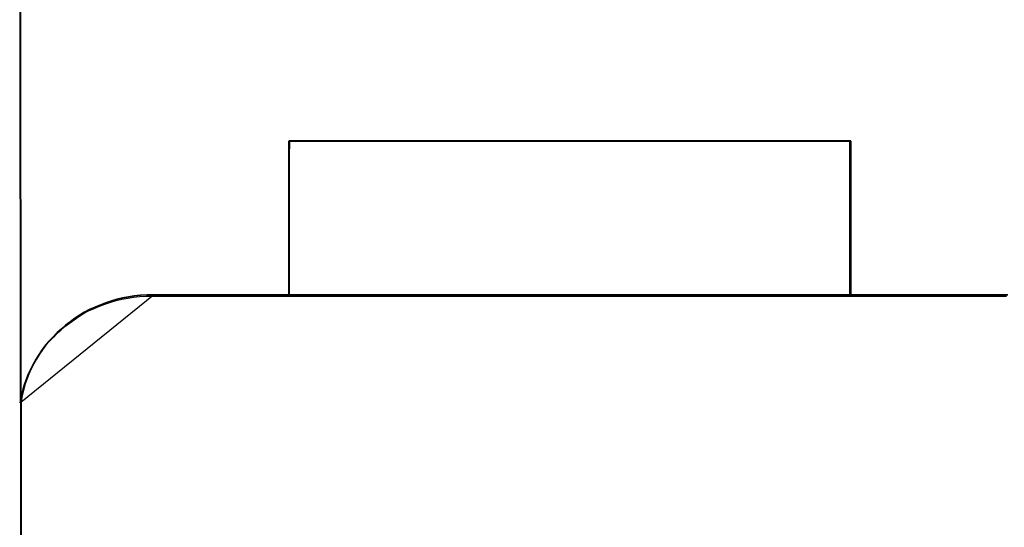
# Model space of a CAD drawing. Header units: millimetres. Extents: x 18084 to 52399, y 38174 to 56392.
# Tile 216 of 250: x 26214.85 to 26230.78, y 53692.51 to 53700.72. Entities that reach past the tile are written whole.
import ezdxf

# ---------------------------------------------------------------- set-up
doc = ezdxf.new("R2010")
doc.units = ezdxf.units.MM
doc.header["$LTSCALE"] = 100
doc.layers.add('45', color=7, linetype='Continuous')

msp = doc.modelspace()

# ---------------------------------------------------------------- linework, layer by layer
at = {"layer": '45', "color": 59}
for p, q in [((26214.866, 53694.561), (26214.849, 53712.777)), ((26214.849, 53712.777), (26214.866, 53694.561)), ((26214.866, 53694.561), (26214.849, 53712.777)), ((26214.849, 53712.777), (26214.866, 53694.561)), ((26217, 53696.273), (26230.838, 53696.273)), ((26230.838, 53696.273), (26217, 53696.273)), ((26217, 53696.273), (26217, 53696.273)), ((26217, 53696.273), (26230.838, 53696.273)), ((26230.838, 53696.273), (26217, 53696.273)), ((26217, 53696.273), (26217, 53696.273)), ((26214.866, 53694.585), (26214.893, 53629.754)), ((26214.893, 53629.754), (26214.866, 53694.585)), ((26214.866, 53694.585), (26214.866, 53694.585)), ((26214.866, 53694.585), (26214.893, 53629.754)), ((26214.893, 53629.754), (26214.866, 53694.585)), ((26214.866, 53694.585), (26214.866, 53694.585)), ((26214.866, 53694.561), (26214.866, 53694.561)), ((26214.866, 53694.561), (26214.866, 53694.561))]:
    msp.add_line(p, q, dxfattribs=at)
at = {"layer": '45', "color": 7}
for p, q in [((26214.849, 53708.749), (26214.854, 53694.561)), ((26214.849, 53708.749), (26214.854, 53694.561)), ((26219.204, 53698.499), (26219.204, 53698.764)), ((26219.204, 53698.764), (26219.204, 53698.499)), ((26219.209, 53698.764), (26219.204, 53698.51)), ((26219.204, 53698.499), (26219.204, 53698.764)), ((26219.204, 53698.764), (26219.204, 53698.499)), ((26219.209, 53698.764), (26219.204, 53698.51)), ((26219.209, 53698.764), (26228.301, 53698.764)), ((26228.301, 53698.764), (26219.209, 53698.764)), ((26219.209, 53698.764), (26219.209, 53698.764)), ((26228.301, 53698.764), (26219.209, 53698.764)), ((26219.209, 53698.764), (26228.301, 53698.764)), ((26228.301, 53698.764), (26219.209, 53698.764)), ((26219.209, 53698.764), (26219.209, 53698.764)), ((26228.301, 53698.764), (26219.209, 53698.764)), ((26219.214, 53698.759), (26219.209, 53698.506)), ((26219.214, 53698.759), (26219.209, 53698.506)), ((26219.212, 53698.502), (26219.218, 53698.755)), ((26219.212, 53698.502), (26219.218, 53698.755)), ((26228.297, 53698.759), (26219.214, 53698.759)), ((26228.297, 53698.759), (26219.214, 53698.759)), ((26219.218, 53698.755), (26228.299, 53698.755)), ((26219.218, 53698.755), (26228.299, 53698.755)), ((26228.284, 53696.251), (26228.284, 53698.764)), ((26228.284, 53698.764), (26228.284, 53696.251)), ((26228.284, 53696.251), (26228.284, 53698.764)), ((26228.284, 53698.764), (26228.284, 53696.251)), ((26228.291, 53696.255), (26228.297, 53698.759)), ((26228.291, 53696.255), (26228.297, 53698.759)), ((26228.296, 53696.251), (26228.301, 53698.764)), ((26228.296, 53696.251), (26228.301, 53698.764)), ((26228.297, 53698.759), (26228.297, 53698.759)), ((26228.297, 53698.759), (26228.297, 53698.759)), ((26228.299, 53698.755), (26228.299, 53696.251)), ((26228.299, 53698.755), (26228.299, 53696.251)), ((26228.301, 53698.764), (26228.301, 53698.764)), ((26228.301, 53698.764), (26228.301, 53698.764)), ((26219.204, 53696.251), (26219.204, 53698.511)), ((26219.204, 53698.511), (26219.204, 53696.251)), ((26219.204, 53696.251), (26219.204, 53698.511)), ((26219.204, 53698.511), (26219.204, 53696.251)), ((26219.204, 53698.51), (26219.204, 53696.251)), ((26219.204, 53698.51), (26219.204, 53696.251)), ((26219.204, 53698.499), (26219.204, 53698.499)), ((26219.204, 53698.499), (26219.204, 53698.499)), ((26219.209, 53698.506), (26219.209, 53696.255)), ((26219.209, 53698.506), (26219.209, 53696.255)), ((26219.212, 53696.251), (26219.212, 53698.502)), ((26219.212, 53696.251), (26219.212, 53698.502)), ((26214.866, 53694.538), (26217.013, 53696.273)), ((26214.866, 53694.538), (26217.013, 53696.273)), ((26216.321, 53696.152), (26216.408, 53696.179)), ((26216.321, 53696.152), (26216.408, 53696.179)), ((26216.42, 53696.201), (26216.333, 53696.174)), ((26216.42, 53696.201), (26216.333, 53696.174)), ((26216.424, 53696.196), (26216.337, 53696.169)), ((26216.424, 53696.196), (26216.337, 53696.169)), ((26216.428, 53696.201), (26216.341, 53696.173)), ((26216.428, 53696.201), (26216.341, 53696.173)), ((26216.408, 53696.179), (26216.501, 53696.201)), ((26216.408, 53696.179), (26216.501, 53696.201)), ((26216.513, 53696.223), (26216.42, 53696.201)), ((26216.513, 53696.223), (26216.42, 53696.201)), ((26216.517, 53696.218), (26216.424, 53696.196)), ((26216.517, 53696.218), (26216.424, 53696.196)), ((26216.521, 53696.223), (26216.428, 53696.201)), ((26216.521, 53696.223), (26216.428, 53696.201)), ((26216.501, 53696.201), (26216.599, 53696.218)), ((26216.501, 53696.201), (26216.599, 53696.218)), ((26216.61, 53696.24), (26216.513, 53696.223)), ((26216.61, 53696.24), (26216.513, 53696.223)), ((26216.614, 53696.235), (26216.517, 53696.218)), ((26216.614, 53696.235), (26216.517, 53696.218)), ((26216.619, 53696.24), (26216.521, 53696.223)), ((26216.619, 53696.24), (26216.521, 53696.223)), ((26216.599, 53696.218), (26216.691, 53696.234)), ((26216.599, 53696.218), (26216.691, 53696.234)), ((26216.703, 53696.256), (26216.61, 53696.24)), ((26216.703, 53696.256), (26216.61, 53696.24)), ((26216.707, 53696.251), (26216.614, 53696.235)), ((26216.707, 53696.251), (26216.614, 53696.235)), ((26216.712, 53696.256), (26216.619, 53696.24)), ((26216.712, 53696.256), (26216.619, 53696.24)), ((26216.691, 53696.234), (26216.789, 53696.245)), ((26216.691, 53696.234), (26216.789, 53696.245)), ((26216.801, 53696.267), (26216.703, 53696.256)), ((26216.801, 53696.267), (26216.703, 53696.256)), ((26216.805, 53696.262), (26216.707, 53696.251)), ((26216.805, 53696.262), (26216.707, 53696.251)), ((26216.81, 53696.267), (26216.712, 53696.256)), ((26216.81, 53696.267), (26216.712, 53696.256)), ((26216.789, 53696.245), (26216.897, 53696.251)), ((26216.789, 53696.245), (26216.897, 53696.251)), ((26216.909, 53696.273), (26216.801, 53696.267)), ((26216.909, 53696.273), (26216.801, 53696.267)), ((26216.913, 53696.268), (26216.805, 53696.262)), ((26216.913, 53696.268), (26216.805, 53696.262)), ((26216.92, 53696.273), (26216.81, 53696.267)), ((26216.92, 53696.273), (26216.81, 53696.267)), ((26216.897, 53696.251), (26216.99, 53696.251)), ((26216.897, 53696.251), (26216.99, 53696.251)), ((26217.002, 53696.273), (26216.909, 53696.273)), ((26217.002, 53696.273), (26216.909, 53696.273)), ((26217.006, 53696.268), (26216.913, 53696.268)), ((26217.006, 53696.268), (26216.913, 53696.268)), ((26217.013, 53696.273), (26216.92, 53696.273)), ((26217.013, 53696.273), (26216.92, 53696.273)), ((26216.99, 53696.251), (26219.212, 53696.251)), ((26216.99, 53696.251), (26219.212, 53696.251)), ((26219.224, 53696.273), (26217.002, 53696.273)), ((26219.224, 53696.273), (26217.002, 53696.273)), ((26219.227, 53696.268), (26217.006, 53696.268)), ((26219.227, 53696.268), (26217.006, 53696.268)), ((26217.013, 53696.273), (26217.013, 53696.273)), ((26217.013, 53696.273), (26217.013, 53696.273)), ((26219.204, 53696.251), (26219.204, 53696.251)), ((26219.204, 53696.251), (26228.296, 53696.251)), ((26219.204, 53696.251), (26219.204, 53696.251)), ((26219.204, 53696.251), (26228.296, 53696.251)), ((26219.209, 53696.255), (26228.291, 53696.255)), ((26219.209, 53696.255), (26228.291, 53696.255)), ((26228.316, 53696.273), (26219.224, 53696.273)), ((26228.316, 53696.273), (26219.224, 53696.273)), ((26228.313, 53696.268), (26219.227, 53696.268)), ((26228.313, 53696.268), (26219.227, 53696.268)), ((26228.284, 53696.251), (26228.284, 53696.251)), ((26228.284, 53696.251), (26228.284, 53696.251)), ((26228.299, 53696.251), (26230.82, 53696.251)), ((26228.299, 53696.251), (26230.82, 53696.251)), ((26230.834, 53696.268), (26228.313, 53696.268)), ((26230.834, 53696.268), (26228.313, 53696.268)), ((26230.837, 53696.273), (26228.316, 53696.273)), ((26230.837, 53696.273), (26228.316, 53696.273)), ((26215.975, 53696.036), (26215.893, 53695.992)), ((26215.975, 53696.036), (26215.893, 53695.992)), ((26215.98, 53696.035), (26215.898, 53695.99)), ((26215.98, 53696.035), (26215.898, 53695.99)), ((26215.979, 53696.031), (26215.898, 53695.987)), ((26215.979, 53696.031), (26215.898, 53695.987)), ((26215.963, 53696.014), (26216.055, 53696.053)), ((26215.963, 53696.014), (26216.055, 53696.053)), ((26216.067, 53696.075), (26215.975, 53696.036)), ((26216.067, 53696.075), (26215.975, 53696.036)), ((26216.071, 53696.07), (26215.979, 53696.031)), ((26216.071, 53696.07), (26215.979, 53696.031)), ((26216.073, 53696.073), (26215.98, 53696.035)), ((26216.073, 53696.073), (26215.98, 53696.035)), ((26216.055, 53696.053), (26216.142, 53696.091)), ((26216.055, 53696.053), (26216.142, 53696.091)), ((26216.154, 53696.113), (26216.067, 53696.075)), ((26216.154, 53696.113), (26216.067, 53696.075)), ((26216.158, 53696.108), (26216.071, 53696.07)), ((26216.158, 53696.108), (26216.071, 53696.07)), ((26216.16, 53696.112), (26216.073, 53696.073)), ((26216.16, 53696.112), (26216.073, 53696.073)), ((26216.142, 53696.091), (26216.224, 53696.124)), ((26216.142, 53696.091), (26216.224, 53696.124)), ((26216.235, 53696.146), (26216.154, 53696.113)), ((26216.235, 53696.146), (26216.154, 53696.113)), ((26216.24, 53696.141), (26216.158, 53696.108)), ((26216.24, 53696.141), (26216.158, 53696.108)), ((26216.242, 53696.145), (26216.16, 53696.112)), ((26216.242, 53696.145), (26216.16, 53696.112)), ((26216.224, 53696.124), (26216.321, 53696.152)), ((26216.224, 53696.124), (26216.321, 53696.152)), ((26216.333, 53696.174), (26216.235, 53696.146)), ((26216.333, 53696.174), (26216.235, 53696.146)), ((26216.337, 53696.169), (26216.24, 53696.141)), ((26216.337, 53696.169), (26216.24, 53696.141)), ((26216.341, 53696.173), (26216.242, 53696.145)), ((26216.341, 53696.173), (26216.242, 53696.145)), ((26215.653, 53695.816), (26215.729, 53695.871)), ((26215.653, 53695.816), (26215.729, 53695.871)), ((26215.741, 53695.893), (26215.665, 53695.838)), ((26215.741, 53695.893), (26215.665, 53695.838)), ((26215.745, 53695.89), (26215.669, 53695.835)), ((26215.745, 53695.89), (26215.669, 53695.835)), ((26215.745, 53695.888), (26215.669, 53695.833)), ((26215.745, 53695.888), (26215.669, 53695.833)), ((26215.729, 53695.871), (26215.805, 53695.921)), ((26215.729, 53695.871), (26215.805, 53695.921)), ((26215.817, 53695.943), (26215.741, 53695.893)), ((26215.817, 53695.943), (26215.741, 53695.893)), ((26215.822, 53695.94), (26215.745, 53695.89)), ((26215.822, 53695.94), (26215.745, 53695.89)), ((26215.821, 53695.938), (26215.745, 53695.888)), ((26215.821, 53695.938), (26215.745, 53695.888)), ((26215.805, 53695.921), (26215.881, 53695.97)), ((26215.805, 53695.921), (26215.881, 53695.97)), ((26215.893, 53695.992), (26215.817, 53695.943)), ((26215.893, 53695.992), (26215.817, 53695.943)), ((26215.898, 53695.987), (26215.821, 53695.938)), ((26215.898, 53695.987), (26215.821, 53695.938)), ((26215.898, 53695.99), (26215.822, 53695.94)), ((26215.898, 53695.99), (26215.822, 53695.94)), ((26215.881, 53695.97), (26215.963, 53696.014)), ((26215.881, 53695.97), (26215.963, 53696.014)), ((26215.441, 53695.64), (26215.512, 53695.701)), ((26215.441, 53695.64), (26215.512, 53695.701)), ((26215.524, 53695.723), (26215.453, 53695.662)), ((26215.524, 53695.723), (26215.453, 53695.662)), ((26215.527, 53695.719), (26215.456, 53695.658)), ((26215.527, 53695.719), (26215.456, 53695.658)), ((26215.528, 53695.718), (26215.458, 53695.657)), ((26215.528, 53695.718), (26215.458, 53695.657)), ((26215.512, 53695.701), (26215.577, 53695.761)), ((26215.512, 53695.701), (26215.577, 53695.761)), ((26215.589, 53695.783), (26215.524, 53695.723)), ((26215.589, 53695.783), (26215.524, 53695.723)), ((26215.592, 53695.78), (26215.527, 53695.719)), ((26215.592, 53695.78), (26215.527, 53695.719)), ((26215.593, 53695.778), (26215.528, 53695.718)), ((26215.593, 53695.778), (26215.528, 53695.718)), ((26215.577, 53695.761), (26215.653, 53695.816)), ((26215.577, 53695.761), (26215.653, 53695.816)), ((26215.665, 53695.838), (26215.589, 53695.783)), ((26215.665, 53695.838), (26215.589, 53695.783)), ((26215.669, 53695.835), (26215.592, 53695.78)), ((26215.669, 53695.835), (26215.592, 53695.78)), ((26215.669, 53695.833), (26215.593, 53695.778)), ((26215.669, 53695.833), (26215.593, 53695.778)), ((26215.316, 53695.508), (26215.381, 53695.574)), ((26215.316, 53695.508), (26215.381, 53695.574)), ((26215.393, 53695.596), (26215.328, 53695.53)), ((26215.393, 53695.596), (26215.328, 53695.53)), ((26215.396, 53695.591), (26215.33, 53695.525)), ((26215.396, 53695.591), (26215.33, 53695.525)), ((26215.398, 53695.591), (26215.333, 53695.525)), ((26215.398, 53695.591), (26215.333, 53695.525)), ((26215.381, 53695.574), (26215.441, 53695.64)), ((26215.381, 53695.574), (26215.441, 53695.64)), ((26215.453, 53695.662), (26215.393, 53695.596)), ((26215.453, 53695.662), (26215.393, 53695.596)), ((26215.456, 53695.658), (26215.396, 53695.591)), ((26215.456, 53695.658), (26215.396, 53695.591)), ((26215.458, 53695.657), (26215.398, 53695.591)), ((26215.458, 53695.657), (26215.398, 53695.591)), ((26215.214, 53695.387), (26215.165, 53695.315)), ((26215.214, 53695.387), (26215.165, 53695.315)), ((26215.216, 53695.381), (26215.166, 53695.309)), ((26215.216, 53695.381), (26215.166, 53695.309)), ((26215.219, 53695.382), (26215.17, 53695.311)), ((26215.219, 53695.382), (26215.17, 53695.311)), ((26215.202, 53695.365), (26215.256, 53695.442)), ((26215.202, 53695.365), (26215.256, 53695.442)), ((26215.268, 53695.464), (26215.214, 53695.387)), ((26215.268, 53695.464), (26215.214, 53695.387)), ((26215.27, 53695.458), (26215.216, 53695.381)), ((26215.27, 53695.458), (26215.216, 53695.381)), ((26215.273, 53695.459), (26215.219, 53695.382)), ((26215.273, 53695.459), (26215.219, 53695.382)), ((26215.256, 53695.442), (26215.316, 53695.508)), ((26215.256, 53695.442), (26215.316, 53695.508)), ((26215.328, 53695.53), (26215.268, 53695.464)), ((26215.328, 53695.53), (26215.268, 53695.464)), ((26215.33, 53695.525), (26215.27, 53695.458)), ((26215.33, 53695.525), (26215.27, 53695.458)), ((26215.333, 53695.525), (26215.273, 53695.459)), ((26215.333, 53695.525), (26215.273, 53695.459)), ((26215.116, 53695.238), (26215.073, 53695.161)), ((26215.116, 53695.238), (26215.073, 53695.161)), ((26215.117, 53695.231), (26215.074, 53695.153)), ((26215.117, 53695.231), (26215.074, 53695.153)), ((26215.121, 53695.234), (26215.077, 53695.157)), ((26215.121, 53695.234), (26215.077, 53695.157)), ((26215.104, 53695.216), (26215.153, 53695.293)), ((26215.104, 53695.216), (26215.153, 53695.293)), ((26215.165, 53695.315), (26215.116, 53695.238)), ((26215.165, 53695.315), (26215.116, 53695.238)), ((26215.166, 53695.309), (26215.117, 53695.231)), ((26215.166, 53695.309), (26215.117, 53695.231)), ((26215.17, 53695.311), (26215.121, 53695.234)), ((26215.17, 53695.311), (26215.121, 53695.234)), ((26215.153, 53695.293), (26215.202, 53695.365)), ((26215.153, 53695.293), (26215.202, 53695.365)), ((26215.029, 53695.079), (26214.991, 53694.996)), ((26215.029, 53695.079), (26214.991, 53694.996)), ((26215.03, 53695.07), (26214.992, 53694.987)), ((26215.03, 53695.07), (26214.992, 53694.987)), ((26215.034, 53695.074), (26214.996, 53694.992)), ((26215.034, 53695.074), (26214.996, 53694.992)), ((26215.017, 53695.057), (26215.061, 53695.139)), ((26215.017, 53695.057), (26215.061, 53695.139)), ((26215.073, 53695.161), (26215.029, 53695.079)), ((26215.073, 53695.161), (26215.029, 53695.079)), ((26215.074, 53695.153), (26215.03, 53695.07)), ((26215.074, 53695.153), (26215.03, 53695.07)), ((26215.077, 53695.157), (26215.034, 53695.074)), ((26215.077, 53695.157), (26215.034, 53695.074)), ((26215.061, 53695.139), (26215.104, 53695.216)), ((26215.061, 53695.139), (26215.104, 53695.216)), ((26214.958, 53694.908), (26214.926, 53694.82)), ((26214.958, 53694.908), (26214.926, 53694.82)), ((26214.963, 53694.904), (26214.931, 53694.816)), ((26214.963, 53694.904), (26214.931, 53694.816)), ((26214.946, 53694.886), (26214.979, 53694.974)), ((26214.946, 53694.886), (26214.979, 53694.974)), ((26214.991, 53694.996), (26214.958, 53694.908)), ((26214.991, 53694.996), (26214.958, 53694.908)), ((26214.992, 53694.987), (26214.959, 53694.898)), ((26214.992, 53694.987), (26214.959, 53694.898)), ((26214.996, 53694.992), (26214.963, 53694.904)), ((26214.996, 53694.992), (26214.963, 53694.904)), ((26214.979, 53694.974), (26215.017, 53695.057)), ((26214.979, 53694.974), (26215.017, 53695.057)), ((26214.892, 53694.71), (26214.914, 53694.798)), ((26214.892, 53694.71), (26214.914, 53694.798)), ((26214.926, 53694.82), (26214.904, 53694.732)), ((26214.926, 53694.82), (26214.904, 53694.732)), ((26214.926, 53694.81), (26214.904, 53694.721)), ((26214.926, 53694.81), (26214.904, 53694.721)), ((26214.931, 53694.816), (26214.909, 53694.728)), ((26214.931, 53694.816), (26214.909, 53694.728)), ((26214.914, 53694.798), (26214.946, 53694.886)), ((26214.914, 53694.798), (26214.946, 53694.886)), ((26214.959, 53694.898), (26214.926, 53694.81)), ((26214.959, 53694.898), (26214.926, 53694.81)), ((26214.854, 53694.528), (26214.87, 53694.622)), ((26214.854, 53694.528), (26214.87, 53694.622)), ((26214.882, 53694.644), (26214.866, 53694.55)), ((26214.882, 53694.644), (26214.866, 53694.55)), ((26214.882, 53694.632), (26214.866, 53694.538)), ((26214.882, 53694.632), (26214.866, 53694.538)), ((26214.87, 53694.622), (26214.892, 53694.71)), ((26214.87, 53694.622), (26214.892, 53694.71)), ((26214.887, 53694.64), (26214.871, 53694.546)), ((26214.887, 53694.64), (26214.871, 53694.546)), ((26214.904, 53694.732), (26214.882, 53694.644)), ((26214.904, 53694.732), (26214.882, 53694.644)), ((26214.904, 53694.721), (26214.882, 53694.632)), ((26214.904, 53694.721), (26214.882, 53694.632)), ((26214.909, 53694.728), (26214.887, 53694.64)), ((26214.909, 53694.728), (26214.887, 53694.64)), ((26214.854, 53694.561), (26214.854, 53694.528)), ((26214.854, 53694.561), (26214.854, 53694.528)), ((26214.866, 53694.55), (26214.866, 53675.504)), ((26214.866, 53694.55), (26214.866, 53694.55)), ((26214.866, 53694.55), (26214.866, 53675.504)), ((26214.866, 53694.55), (26214.866, 53694.55)), ((26214.871, 53694.546), (26214.871, 53675.509)), ((26214.871, 53694.546), (26214.871, 53694.546)), ((26214.871, 53694.546), (26214.871, 53675.509)), ((26214.871, 53694.546), (26214.871, 53694.546))]:
    msp.add_line(p, q, dxfattribs=at)

doc.saveas('drawing.dxf')
